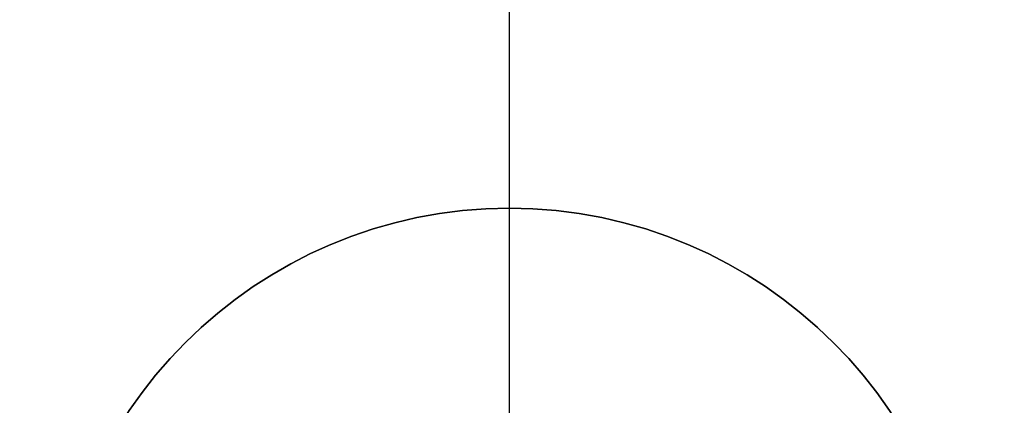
# Model space of a CAD drawing. Header units: millimetres. Extents: x 3072 to 3775, y 654 to 683.
# Tile 254 of 256: x 3762.79 to 3768.16, y 669.76 to 671.86. Entities that reach past the tile are written whole.
import ezdxf

# ---------------------------------------------------------------- set-up
doc = ezdxf.new("R2010")
doc.units = ezdxf.units.MM
doc.layers.add('Capa 01', color=7, linetype='Continuous')
doc.layers.add('Layer 01', color=7, linetype='Continuous')

msp = doc.modelspace()

# ---------------------------------------------------------------- linework, layer by layer
at = {"layer": 'Capa 01'}
msp.add_line((3765.46, 670.829, 1095.9218), (3765.46, 670.829, 1087.9218), dxfattribs=at)
at = {"layer": 'Capa 01', "extrusion": (0, 0, -1)}
for centre in [(-3765.46, 668.329, -1095.9218), (-3765.46, 668.329, -1091.9218)]:
    msp.add_arc(centre, 2.5, 0, 180, dxfattribs=at)
at = {"layer": 'Capa 01'}
msp.add_arc((3765.46, 668.329, 1087.9218), 2.5, 0, 180, dxfattribs=at)
at = {"layer": 'Layer 01'}
for p, q in [((3765.46, 658.579, 1097.9218), (3765.46, 678.079, 1097.9218)), ((3765.46, 658.579, 1095.9218), (3765.46, 678.079, 1095.9218))]:
    msp.add_line(p, q, dxfattribs=at)
msp.add_circle((3765.46, 668.329, 1097.9218), 9.75, dxfattribs=at)
for points in [[(3775.21, 668.329, 1097.9218), (3775.21, 658.579, 1097.9218), (3765.46, 658.579, 1097.9218), (3755.71, 658.579, 1097.9218), (3755.71, 668.329, 1097.9218), (3755.71, 678.079, 1097.9218), (3765.46, 678.079, 1097.9218), (3775.21, 678.079, 1097.9218), (3775.21, 668.329, 1097.9218)], [(3775.21, 668.329, 1095.9218), (3775.21, 658.579, 1095.9218), (3765.46, 658.579, 1095.9218), (3755.71, 658.579, 1095.9218), (3755.71, 668.329, 1095.9218), (3755.71, 678.079, 1095.9218), (3765.46, 678.079, 1095.9218), (3775.21, 678.079, 1095.9218), (3775.21, 668.329, 1095.9218)], [(3775.21, 668.329, 1096.9218), (3775.21, 658.579, 1096.9218), (3765.46, 658.579, 1096.9218), (3755.71, 658.579, 1096.9218), (3755.71, 668.329, 1096.9218), (3755.71, 678.079, 1096.9218), (3765.46, 678.079, 1096.9218), (3775.21, 678.079, 1096.9218), (3775.21, 668.329, 1096.9218)]]:
    msp.add_rational_spline(points, [1, 0.707106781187, 1, 0.707106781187, 1, 0.707106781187, 1, 0.707106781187, 1], degree=2, knots=[-61.261057, -61.261057, -61.261057, -45.945793, -45.945793, -30.630528, -30.630528, -15.315264, -15.315264, 0, 0, 0], dxfattribs=at)

doc.saveas('drawing.dxf')
